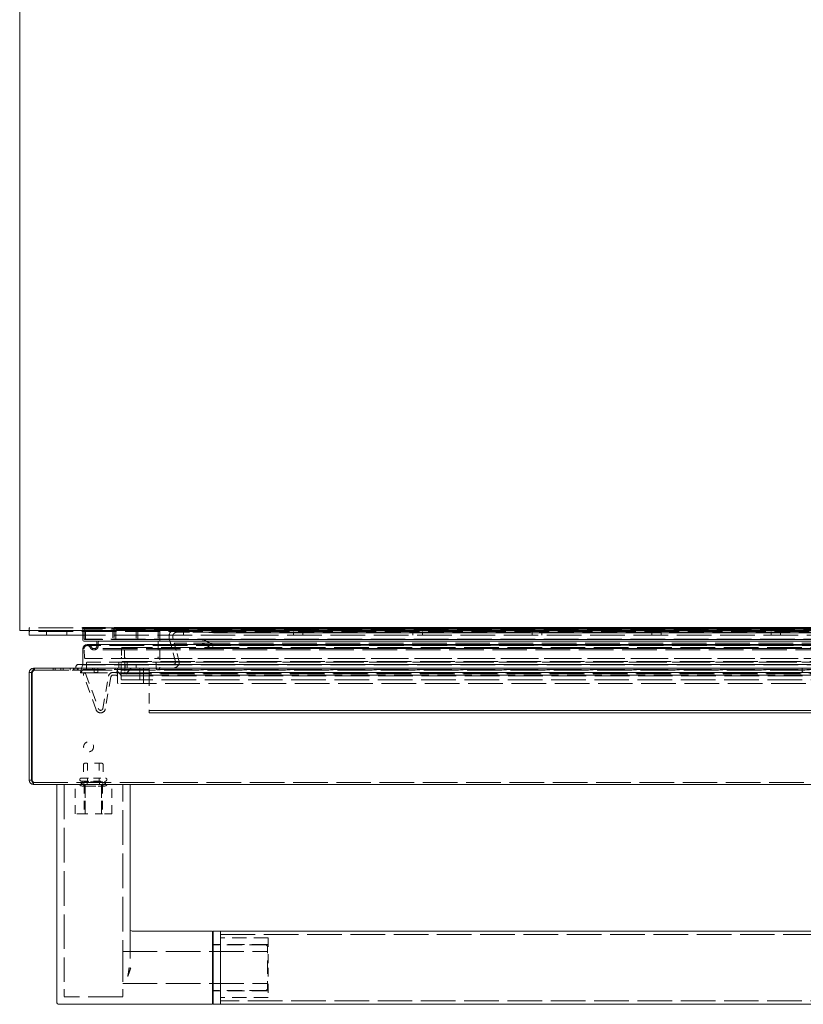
# Model space of a CAD drawing. Extents: x 5.1 to 61.7, y -5.9 to 61.5.
# Tile 13 of 23: x 5.1 to 15.8, y 34.6 to 48.1. Entities that reach past the tile are written whole.
import ezdxf

# ---------------------------------------------------------------- set-up
doc = ezdxf.new("R2010")
doc.units = 0
doc.header["$MEASUREMENT"] = 0
doc.linetypes.add('DASHED', pattern=[15, 12, -3])

msp = doc.modelspace()

# ---------------------------------------------------------------- linework, layer by layer
at = {"color": 7, "lineweight": 13}
for p, q in [((5.064, 39.712), (5.064, 61.492)), ((5.064, 39.712), (28.944, 39.712)), ((5.194, 39.651), (5.194, 39.712)), ((5.924, 39.651), (5.194, 39.651)), ((5.924, 39.583), (5.924, 39.712)), ((28.069, 39.568), (5.939, 39.568)), ((28.022, 39.524), (5.986, 39.524)), ((6.118, 39.524), (6.118, 39.553)), ((5.924, 39.25), (5.924, 39.462)), ((28.139, 39.25), (5.869, 39.25)), ((5.224, 39.14), (5.194, 39.14)), ((5.194, 37.67), (5.194, 39.14)), ((5.224, 37.67), (5.224, 39.14)), ((5.234, 37.67), (5.234, 39.14)), ((5.254, 39.2), (5.264, 39.2)), ((5.254, 39.2), (5.254, 39.192)), ((28.744, 39.2), (5.264, 39.2)), ((5.829, 39.2), (5.829, 39.21)), ((5.829, 39.2), (5.829, 39.21)), ((5.829, 39.2), (5.829, 39.21)), ((5.224, 37.67), (5.194, 37.67)), ((5.254, 37.61), (5.253, 37.61)), ((5.253, 37.61), (5.254, 37.61)), ((5.254, 37.61), (5.253, 37.61)), ((28.754, 37.61), (5.254, 37.61)), ((5.569, 34.999), (5.569, 37.61)), ((5.569, 37.61), (5.599, 37.61)), ((6.539, 37.61), (5.599, 37.61)), ((6.569, 37.61), (6.539, 37.61)), ((6.569, 37.61), (6.569, 35.237)), ((7.694, 35.61), (6.599, 35.61)), ((7.694, 35.11), (7.694, 35.61)), ((7.704, 35.61), (7.704, 35.11)), ((7.804, 35.61), (7.704, 35.61)), ((7.804, 34.61), (7.804, 35.61)), ((7.804, 35.61), (26.365, 35.61)), ((7.804, 35.11), (7.804, 35.61)), ((7.704, 35.423), (7.694, 35.423)), ((6.555, 35.09), (6.551, 35.063)), ((7.694, 34.61), (7.694, 35.11)), ((7.704, 35.11), (7.704, 34.61)), ((7.804, 34.61), (7.804, 35.11)), ((5.569, 34.64), (5.569, 34.999)), ((6.565, 35.067), (6.56, 35.05)), ((7.704, 34.798), (7.694, 34.798)), ((7.694, 34.61), (5.599, 34.61)), ((7.804, 34.61), (7.704, 34.61)), ((7.804, 34.61), (26.365, 34.61))]:
    msp.add_line(p, q, dxfattribs=at)
at = {"color": 7, "linetype": 'DASHED', "lineweight": 13, "ltscale": 0.000967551}
msp.add_line((5.194, 39.712), (5.194, 39.751), dxfattribs=at)
at = {"color": 7, "linetype": 'DASHED', "lineweight": 13, "ltscale": 0.03937}
for p, q in [((28.824, 39.751), (5.194, 39.751)), ((28.824, 39.703), (5.194, 39.703)), ((28.824, 39.699), (5.194, 39.699)), ((28.084, 39.754), (5.924, 39.754)), ((28.084, 39.754), (5.924, 39.754)), ((28.084, 39.742), (5.924, 39.742)), ((28.084, 39.742), (5.924, 39.742)), ((28.084, 39.651), (5.924, 39.651)), ((28.077, 39.749), (5.931, 39.749)), ((28.049, 39.734), (5.959, 39.734)), ((28.041, 39.719), (5.966, 39.719)), ((27.493, 39.752), (6.514, 39.752)), ((27.493, 39.752), (6.514, 39.752)), ((27.493, 39.732), (6.514, 39.732)), ((27.493, 39.732), (6.514, 39.732)), ((27.342, 39.745), (6.665, 39.745)), ((27.342, 39.745), (6.665, 39.745)), ((27.193, 39.752), (6.814, 39.752)), ((27.193, 39.752), (6.814, 39.752)), ((27.193, 39.732), (6.814, 39.732)), ((27.193, 39.732), (6.814, 39.732)), ((26.797, 39.74), (7.211, 39.74)), ((26.797, 39.69), (7.211, 39.69)), ((7.709, 39.68), (26.299, 39.68)), ((26.299, 39.68), (7.709, 39.68)), ((28.049, 39.588), (5.959, 39.588)), ((28.041, 39.594), (5.966, 39.594)), ((28.022, 39.524), (5.986, 39.524)), ((27.857, 39.568), (6.15, 39.568)), ((27.618, 39.588), (6.389, 39.588)), ((27.318, 39.588), (6.689, 39.588)), ((26.848, 39.588), (7.16, 39.588)), ((26.834, 39.538), (7.173, 39.538)), ((28.022, 39.507), (5.986, 39.507)), ((28.022, 39.507), (5.986, 39.507)), ((27.929, 39.465), (6.078, 39.465)), ((27.929, 39.465), (6.078, 39.465)), ((27.929, 39.448), (6.078, 39.448)), ((27.929, 39.448), (6.078, 39.448)), ((27.544, 39.481), (6.464, 39.481)), ((7.684, 39.469), (26.324, 39.469)), ((26.324, 39.469), (7.684, 39.469)), ((7.709, 39.512), (26.299, 39.512)), ((26.299, 39.512), (7.709, 39.512)), ((28.046, 39.331), (5.962, 39.331)), ((28.019, 39.281), (5.989, 39.281)), ((27.534, 39.29), (6.474, 39.29)), ((27.534, 39.29), (6.474, 39.29)), ((27.494, 39.331), (6.514, 39.331)), ((27.476, 39.281), (6.531, 39.281)), ((5.264, 39.17), (28.744, 39.17)), ((28.179, 39.2), (5.829, 39.2)), ((28.11, 39.136), (5.898, 39.136)), ((28.11, 39.136), (5.898, 39.136)), ((28.084, 39.243), (5.924, 39.243)), ((28.084, 39.243), (5.924, 39.243)), ((28.084, 39.181), (5.924, 39.181)), ((27.534, 39.123), (6.474, 39.123)), ((27.534, 39.123), (6.474, 39.123)), ((6.829, 39.14), (27.179, 39.14)), ((27.179, 39.14), (6.829, 39.14)), ((27.179, 39.14), (6.829, 39.14)), ((27.059, 39.175), (6.949, 39.175)), ((27.059, 39.175), (6.949, 39.175)), ((27.599, 38.99), (6.409, 38.99)), ((27.554, 39.093), (6.454, 39.093)), ((27.549, 39.04), (6.459, 39.04)), ((27.179, 39.105), (6.829, 39.105)), ((6.829, 38.623), (27.179, 38.623)), ((27.179, 38.623), (6.829, 38.623)), ((6.829, 38.588), (27.179, 38.588)), ((27.179, 38.588), (6.829, 38.588)), ((28.754, 37.64), (5.254, 37.64)), ((5.669, 37.61), (5.669, 35.015)), ((6.469, 35.015), (6.469, 37.61)), ((7.804, 35.563), (26.365, 35.563)), ((6.469, 35.329), (8.444, 35.329)), ((6.469, 34.892), (8.444, 34.892)), ((6.469, 34.71), (5.669, 34.71)), ((26.365, 34.657), (7.804, 34.657))]:
    msp.add_line(p, q, dxfattribs=at)
at = {"color": 7, "linetype": 'DASHED', "lineweight": 13, "ltscale": 0.001195}
for p, q in [((5.428, 39.699), (5.428, 39.651)), ((5.709, 39.699), (5.709, 39.651)), ((7.299, 39.699), (7.299, 39.651)), ((8.799, 39.699), (8.799, 39.651)), ((8.928, 39.699), (8.928, 39.651)), ((10.428, 39.699), (10.428, 39.651)), ((10.557, 39.699), (10.557, 39.651)), ((12.057, 39.699), (12.057, 39.651)), ((12.186, 39.699), (12.186, 39.651)), ((13.686, 39.699), (13.686, 39.651)), ((13.815, 39.699), (13.815, 39.651)), ((15.315, 39.699), (15.315, 39.651)), ((15.444, 39.699), (15.444, 39.651)), ((5.914, 37.658), (5.914, 37.61)), ((6.224, 37.658), (6.224, 37.61))]:
    msp.add_line(p, q, dxfattribs=at)
at = {"color": 7, "linetype": 'DASHED', "lineweight": 13, "ltscale": 0.000125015}
msp.add_line((5.924, 39.742), (5.92, 39.745), dxfattribs=at)
at = {"color": 7, "linetype": 'DASHED', "lineweight": 13, "ltscale": 0.000740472}
msp.add_line((5.924, 39.712), (5.924, 39.742), dxfattribs=at)
at = {"color": 7, "linetype": 'DASHED', "lineweight": 13, "ltscale": 0.000124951}
msp.add_line((5.927, 39.752), (5.931, 39.749), dxfattribs=at)
at = {"color": 7, "linetype": 'DASHED', "lineweight": 13, "ltscale": 0.0029}
for p, q in [((5.944, 39.603), (5.944, 39.719)), ((6.354, 39.719), (6.354, 39.603))]:
    msp.add_line(p, q, dxfattribs=at)
at = {"color": 7, "linetype": 'DASHED', "lineweight": 13, "ltscale": 0.002875}
for p, q in [((5.961, 39.599), (5.961, 39.714)), ((6.336, 39.714), (6.336, 39.599))]:
    msp.add_line(p, q, dxfattribs=at)
at = {"color": 7, "linetype": 'DASHED', "lineweight": 13, "ltscale": 0.002725}
for p, q in [((6.374, 39.603), (6.374, 39.712)), ((6.654, 39.712), (6.654, 39.603))]:
    msp.add_line(p, q, dxfattribs=at)
at = {"color": 7, "linetype": 'DASHED', "lineweight": 13, "ltscale": 0.00272}
for p, q in [((6.674, 39.603), (6.674, 39.712)), ((6.954, 39.712), (6.954, 39.603))]:
    msp.add_line(p, q, dxfattribs=at)
at = {"color": 7, "linetype": 'DASHED', "lineweight": 13, "ltscale": 0.013252}
msp.add_line((6.974, 39.73), (6.974, 39.2), dxfattribs=at)
at = {"color": 7, "linetype": 'DASHED', "lineweight": 13, "ltscale": 0.011199}
msp.add_line((7.659, 39.74), (7.211, 39.74), dxfattribs=at)
at = {"color": 7, "linetype": 'DASHED', "lineweight": 13, "ltscale": 0.009591}
msp.add_line((7.594, 39.69), (7.211, 39.69), dxfattribs=at)
at = {"color": 7, "linetype": 'DASHED', "lineweight": 13, "ltscale": 0.002868}
for p, q in [((7.709, 39.68), (7.594, 39.69)), ((7.709, 39.68), (7.594, 39.69)), ((7.594, 39.69), (7.709, 39.68))]:
    msp.add_line(p, q, dxfattribs=at)
at = {"color": 7, "linetype": 'DASHED', "lineweight": 13, "ltscale": 0.000250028}
for p, q in [((7.709, 39.69), (7.709, 39.68)), ((7.709, 39.69), (7.709, 39.68)), ((7.709, 39.68), (7.709, 39.69)), ((5.886, 37.683), (5.886, 37.673)), ((6.251, 37.683), (6.251, 37.673))]:
    msp.add_line(p, q, dxfattribs=at)
at = {"color": 7, "linetype": 'DASHED', "lineweight": 13, "ltscale": 0.000475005}
msp.add_line((6.118, 39.505), (6.118, 39.524), dxfattribs=at)
at = {"color": 7, "linetype": 'DASHED', "lineweight": 13, "ltscale": 0.0012}
msp.add_line((6.135, 39.505), (6.135, 39.553), dxfattribs=at)
at = {"color": 7, "linetype": 'DASHED', "lineweight": 13, "ltscale": 0.005175}
msp.add_line((6.954, 39.553), (6.954, 39.346), dxfattribs=at)
at = {"color": 7, "linetype": 'DASHED', "lineweight": 13, "ltscale": 0.008121}
for p, q in [((7.189, 39.288), (7.105, 39.602)), ((7.189, 39.288), (7.105, 39.602)), ((7.105, 39.602), (7.189, 39.288))]:
    msp.add_line(p, q, dxfattribs=at)
at = {"color": 7, "linetype": 'DASHED', "lineweight": 13, "ltscale": 0.00068512}
for p, q in [((7.153, 39.615), (7.16, 39.588)), ((7.153, 39.615), (7.16, 39.588)), ((7.16, 39.588), (7.153, 39.615))]:
    msp.add_line(p, q, dxfattribs=at)
at = {"color": 7, "linetype": 'DASHED', "lineweight": 13, "ltscale": 0.009693}
msp.add_line((7.16, 39.588), (7.548, 39.588), dxfattribs=at)
at = {"color": 7, "linetype": 'DASHED', "lineweight": 13, "ltscale": 0.006142}
for p, q in [((7.173, 39.538), (7.237, 39.301)), ((7.173, 39.538), (7.237, 39.301)), ((7.237, 39.301), (7.173, 39.538))]:
    msp.add_line(p, q, dxfattribs=at)
at = {"color": 7, "linetype": 'DASHED', "lineweight": 13, "ltscale": 0.009358}
msp.add_line((7.548, 39.538), (7.173, 39.538), dxfattribs=at)
at = {"color": 7, "linetype": 'DASHED', "lineweight": 13, "ltscale": 0.003062}
for p, q in [((7.684, 39.469), (7.578, 39.53)), ((7.684, 39.469), (7.578, 39.53)), ((7.578, 39.53), (7.684, 39.469)), ((7.603, 39.573), (7.709, 39.512)), ((7.603, 39.573), (7.709, 39.512)), ((7.709, 39.512), (7.603, 39.573))]:
    msp.add_line(p, q, dxfattribs=at)
at = {"color": 7, "linetype": 'DASHED', "lineweight": 13, "ltscale": 5.85313e-05}
msp.add_line((5.941, 39.459), (5.941, 39.462), dxfattribs=at)
at = {"color": 7, "linetype": 'DASHED', "lineweight": 13, "ltscale": 0.002865}
msp.add_line((5.947, 39.345), (5.941, 39.459), dxfattribs=at)
at = {"color": 7, "linetype": 'DASHED', "lineweight": 13, "ltscale": 0.003}
for p, q in [((6.454, 39.471), (6.454, 39.351)), ((6.494, 39.351), (6.494, 39.471))]:
    msp.add_line(p, q, dxfattribs=at)
at = {"color": 7, "linetype": 'DASHED', "lineweight": 13, "ltscale": 0.00125}
for p, q in [((7.709, 39.512), (7.684, 39.469)), ((7.709, 39.512), (7.684, 39.469)), ((7.684, 39.469), (7.709, 39.512)), ((6.504, 39.25), (6.504, 39.2)), ((6.504, 39.25), (6.504, 39.2)), ((6.504, 39.2), (6.504, 39.25)), ((6.654, 39.2), (6.654, 39.25)), ((6.654, 39.2), (6.654, 39.25)), ((6.654, 39.25), (6.654, 39.2)), ((6.131, 39.14), (6.081, 39.14))]:
    msp.add_line(p, q, dxfattribs=at)
at = {"color": 7, "linetype": 'DASHED', "lineweight": 13, "ltscale": 0.015875}
msp.add_line((5.869, 39.25), (6.504, 39.25), dxfattribs=at)
at = {"color": 7, "linetype": 'DASHED', "lineweight": 13, "ltscale": 0.000185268}
msp.add_line((5.924, 39.243), (5.924, 39.25), dxfattribs=at)
at = {"color": 7, "linetype": 'DASHED', "lineweight": 13, "ltscale": 0.002125}
msp.add_line((5.974, 39.266), (5.974, 39.181), dxfattribs=at)
at = {"color": 7, "linetype": 'DASHED', "lineweight": 13, "ltscale": 0.002015}
for p, q in [((6.416, 39.2), (6.416, 39.281)), ((6.531, 39.281), (6.531, 39.2))]:
    msp.add_line(p, q, dxfattribs=at)
at = {"color": 7, "linetype": 'DASHED', "lineweight": 13, "ltscale": 0.00285}
for p, q in [((6.447, 39.15), (6.447, 39.264)), ((6.5, 39.264), (6.5, 39.15))]:
    msp.add_line(p, q, dxfattribs=at)
at = {"color": 7, "linetype": 'DASHED', "lineweight": 13, "ltscale": 0.00165}
for p, q in [((6.924, 39.2), (6.924, 39.266)), ((5.917, 37.59), (5.983, 37.59)), ((6.155, 37.59), (6.221, 37.59))]:
    msp.add_line(p, q, dxfattribs=at)
at = {"color": 7, "linetype": 'DASHED', "lineweight": 13, "ltscale": 0.0007475}
for p, q in [((5.224, 39.14), (5.194, 39.14)), ((5.224, 39.14), (5.194, 39.14)), ((5.224, 39.14), (5.194, 39.14)), ((5.194, 37.67), (5.224, 37.67)), ((5.224, 37.67), (5.194, 37.67)), ((5.194, 37.67), (5.224, 37.67)), ((5.254, 37.64), (5.254, 37.61)), ((5.254, 37.64), (5.254, 37.61)), ((5.254, 37.64), (5.254, 37.61)), ((5.254, 37.64), (5.254, 37.61)), ((5.904, 37.64), (5.904, 37.61)), ((5.904, 37.64), (5.904, 37.61)), ((5.986, 37.64), (5.986, 37.61)), ((5.986, 37.64), (5.986, 37.61)), ((5.986, 37.64), (5.986, 37.61)), ((5.986, 37.64), (5.986, 37.61)), ((6.151, 37.64), (6.151, 37.61)), ((6.151, 37.64), (6.151, 37.61)), ((6.151, 37.64), (6.151, 37.61)), ((6.151, 37.64), (6.151, 37.61)), ((6.233, 37.64), (6.233, 37.61)), ((6.233, 37.64), (6.233, 37.61))]:
    msp.add_line(p, q, dxfattribs=at)
at = {"color": 7, "linetype": 'DASHED', "lineweight": 13, "ltscale": 0.00074744}
for p, q in [((5.254, 39.2), (5.254, 39.17)), ((5.254, 39.2), (5.254, 39.17)), ((5.254, 39.2), (5.254, 39.17)), ((5.264, 39.17), (5.264, 39.2)), ((5.264, 39.17), (5.264, 39.2)), ((5.264, 39.17), (5.264, 39.2)), ((5.264, 39.17), (5.264, 39.2)), ((5.519, 39.2), (5.519, 39.17)), ((5.55, 39.2), (5.55, 39.17)), ((5.624, 39.2), (5.624, 39.17)), ((5.655, 39.2), (5.655, 39.17)), ((5.754, 39.17), (5.754, 39.2)), ((5.754, 39.17), (5.754, 39.2)), ((5.8, 39.17), (5.8, 39.2)), ((5.8, 39.17), (5.8, 39.2)), ((5.815, 39.17), (5.815, 39.2)), ((5.815, 39.17), (5.815, 39.2)), ((5.849, 39.2), (5.849, 39.17)), ((5.849, 39.2), (5.849, 39.17)), ((5.861, 39.17), (5.861, 39.2)), ((5.861, 39.17), (5.861, 39.2)), ((5.974, 39.17), (5.974, 39.2)), ((6.056, 39.17), (6.056, 39.2)), ((6.056, 39.17), (6.056, 39.2))]:
    msp.add_line(p, q, dxfattribs=at)
at = {"color": 7, "linetype": 'DASHED', "lineweight": 13, "ltscale": 0.000546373}
msp.add_line((5.254, 39.192), (5.254, 39.17), dxfattribs=at)
at = {"color": 7, "linetype": 'DASHED', "lineweight": 13, "ltscale": 0.013671}
msp.add_line((5.254, 39.17), (5.8, 39.17), dxfattribs=at)
at = {"color": 7, "linetype": 'DASHED', "lineweight": 13, "ltscale": 0.013421}
msp.add_line((5.264, 39.2), (5.8, 39.2), dxfattribs=at)
at = {"color": 7, "linetype": 'DASHED', "lineweight": 13, "ltscale": 0.004331}
for p, q in [((5.8, 39.2), (5.974, 39.2)), ((5.8, 39.17), (5.974, 39.17))]:
    msp.add_line(p, q, dxfattribs=at)
at = {"color": 7, "linetype": 'DASHED', "lineweight": 13, "ltscale": 0.01425}
msp.add_line((6.399, 39.2), (5.829, 39.2), dxfattribs=at)
at = {"color": 7, "linetype": 'DASHED', "lineweight": 13, "ltscale": 0.002629}
msp.add_line((5.893, 39.142), (5.924, 39.243), dxfattribs=at)
at = {"color": 7, "linetype": 'DASHED', "lineweight": 13, "ltscale": 0.001186}
msp.add_line((5.924, 39.181), (5.902, 39.138), dxfattribs=at)
at = {"color": 7, "linetype": 'DASHED', "lineweight": 13, "ltscale": 0.000124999}
msp.add_line((5.954, 39.138), (5.959, 39.14), dxfattribs=at)
at = {"color": 7, "linetype": 'DASHED', "lineweight": 13, "ltscale": 0.013235}
msp.add_line((5.959, 39.14), (6.14, 38.643), dxfattribs=at)
at = {"color": 7, "linetype": 'DASHED', "lineweight": 13, "ltscale": 0.0015}
for p, q in [((6.081, 39.14), (6.081, 39.2)), ((6.131, 39.2), (6.131, 39.14)), ((6.829, 39.2), (6.829, 39.14))]:
    msp.add_line(p, q, dxfattribs=at)
at = {"color": 7, "linetype": 'DASHED', "lineweight": 13, "ltscale": 0.000975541}
msp.add_line((6.335, 39.14), (6.374, 39.14), dxfattribs=at)
at = {"color": 7, "linetype": 'DASHED', "lineweight": 13, "ltscale": 0.003269}
for p, q in [((6.454, 39.093), (6.368, 39.192)), ((6.579, 39.192), (6.494, 39.093))]:
    msp.add_line(p, q, dxfattribs=at)
at = {"color": 7, "linetype": 'DASHED', "lineweight": 13, "ltscale": 0.005}
for p, q in [((6.399, 39), (6.399, 39.2)), ((6.399, 39), (6.399, 39.2)), ((6.399, 39.2), (6.399, 39))]:
    msp.add_line(p, q, dxfattribs=at)
at = {"color": 7, "linetype": 'DASHED', "lineweight": 13, "ltscale": 0.0035}
for p, q in [((6.449, 39.19), (6.449, 39.05)), ((6.449, 39.19), (6.449, 39.05)), ((6.449, 39.05), (6.449, 39.19)), ((6.704, 39.05), (6.704, 39.19)), ((6.704, 39.05), (6.704, 39.19)), ((6.704, 39.19), (6.704, 39.05))]:
    msp.add_line(p, q, dxfattribs=at)
at = {"color": 7, "linetype": 'DASHED', "lineweight": 13, "ltscale": 0.00475}
for p, q in [((6.754, 39.19), (6.754, 39)), ((6.754, 39.19), (6.754, 39)), ((6.754, 39), (6.754, 39.19))]:
    msp.add_line(p, q, dxfattribs=at)
at = {"color": 7, "linetype": 'DASHED', "lineweight": 13, "ltscale": 0.00062501}
msp.add_line((6.829, 39.165), (6.829, 39.14), dxfattribs=at)
at = {"color": 7, "linetype": 'DASHED', "lineweight": 13, "ltscale": 4.27126e-05}
msp.add_line((6.829, 39.14), (6.829, 39.138), dxfattribs=at)
at = {"color": 7, "linetype": 'DASHED', "lineweight": 13, "ltscale": 0.000961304}
msp.add_line((6.829, 39.1), (6.829, 39.138), dxfattribs=at)
at = {"color": 7, "linetype": 'DASHED', "lineweight": 13, "ltscale": 0.00105}
msp.add_line((15.739, 39.158), (15.739, 39.2), dxfattribs=at)
at = {"color": 7, "linetype": 'DASHED', "lineweight": 13, "ltscale": 0.012485}
msp.add_line((6.107, 38.631), (5.936, 39.1), dxfattribs=at)
at = {"color": 7, "linetype": 'DASHED', "lineweight": 13, "ltscale": 0.011242}
msp.add_line((6.198, 38.648), (6.276, 39.091), dxfattribs=at)
at = {"color": 7, "linetype": 'DASHED', "lineweight": 13, "ltscale": 0.011137}
msp.add_line((6.309, 39.08), (6.232, 38.642), dxfattribs=at)
at = {"color": 7, "linetype": 'DASHED', "lineweight": 13, "ltscale": 0.000870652}
msp.add_line((6.374, 39.105), (6.339, 39.105), dxfattribs=at)
at = {"color": 7, "linetype": 'DASHED', "lineweight": 13, "ltscale": 0.008375}
msp.add_line((6.744, 38.99), (6.409, 38.99), dxfattribs=at)
at = {"color": 7, "linetype": 'DASHED', "lineweight": 13, "ltscale": 0.005875}
for p, q in [((6.459, 39.04), (6.694, 39.04)), ((6.186, 37.9), (5.951, 37.9))]:
    msp.add_line(p, q, dxfattribs=at)
at = {"color": 7, "linetype": 'DASHED', "lineweight": 13, "ltscale": 0.011732}
msp.add_line((6.829, 39.1), (6.829, 38.631), dxfattribs=at)
at = {"color": 7, "linetype": 'DASHED', "lineweight": 13, "ltscale": 0.001069}
msp.add_line((6.829, 38.588), (6.829, 38.631), dxfattribs=at)
at = {"color": 7, "linetype": 'DASHED', "lineweight": 13, "ltscale": 0.00468}
for p, q in [((5.936, 37.885), (5.936, 37.698)), ((6.201, 37.885), (6.201, 37.698))]:
    msp.add_line(p, q, dxfattribs=at)
at = {"color": 7, "linetype": 'DASHED', "lineweight": 13, "ltscale": 0.006375}
for p, q in [((5.991, 37.9), (5.991, 37.645)), ((6.146, 37.9), (6.146, 37.645))]:
    msp.add_line(p, q, dxfattribs=at)
at = {"color": 7, "linetype": 'DASHED', "lineweight": 13, "ltscale": 0.004188}
for p, q in [((5.901, 37.698), (6.069, 37.698)), ((5.901, 37.658), (6.069, 37.658))]:
    msp.add_line(p, q, dxfattribs=at)
at = {"color": 7, "linetype": 'DASHED', "lineweight": 13, "ltscale": 0.000875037}
for p, q in [((5.937, 37.6), (5.937, 37.635)), ((6.2, 37.6), (6.2, 37.635))]:
    msp.add_line(p, q, dxfattribs=at)
at = {"color": 7, "linetype": 'DASHED', "lineweight": 13, "ltscale": 0.001516}
for p, q in [((6.008, 37.645), (5.947, 37.645)), ((6.19, 37.645), (6.129, 37.645))]:
    msp.add_line(p, q, dxfattribs=at)
at = {"color": 7, "linetype": 'DASHED', "lineweight": 13, "ltscale": 0.003031}
msp.add_line((6.129, 37.645), (6.008, 37.645), dxfattribs=at)
at = {"color": 7, "linetype": 'DASHED', "lineweight": 13, "ltscale": 0.004187}
for p, q in [((6.069, 37.698), (6.236, 37.698)), ((6.069, 37.658), (6.236, 37.658))]:
    msp.add_line(p, q, dxfattribs=at)
at = {"color": 7, "linetype": 'DASHED', "lineweight": 13, "ltscale": 0.01}
for p, q in [((5.819, 37.21), (5.819, 37.61)), ((5.819, 37.21), (5.819, 37.61)), ((5.944, 37.61), (5.944, 37.21)), ((5.959, 37.61), (5.959, 37.21)), ((5.959, 37.21), (5.959, 37.61)), ((6.179, 37.61), (6.179, 37.21)), ((6.179, 37.21), (6.179, 37.61)), ((6.194, 37.61), (6.194, 37.21)), ((6.319, 37.21), (6.319, 37.61)), ((6.319, 37.21), (6.319, 37.61))]:
    msp.add_line(p, q, dxfattribs=at)
at = {"color": 7, "linetype": 'DASHED', "lineweight": 13, "ltscale": 0.009125}
msp.add_line((5.886, 37.61), (6.251, 37.61), dxfattribs=at)
at = {"color": 7, "linetype": 'DASHED', "lineweight": 13, "ltscale": 0.000145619}
for p, q in [((5.886, 37.61), (5.886, 37.604)), ((6.251, 37.61), (6.251, 37.604))]:
    msp.add_line(p, q, dxfattribs=at)
at = {"color": 7, "linetype": 'DASHED', "lineweight": 13, "ltscale": 7.10975e-05}
for p, q in [((5.914, 37.59), (5.917, 37.59)), ((6.221, 37.59), (6.224, 37.59))]:
    msp.add_line(p, q, dxfattribs=at)
at = {"color": 7, "linetype": 'DASHED', "lineweight": 13, "ltscale": 0.000501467}
for p, q in [((5.983, 37.59), (6.003, 37.59)), ((6.135, 37.59), (6.155, 37.59))]:
    msp.add_line(p, q, dxfattribs=at)
at = {"color": 7, "linetype": 'DASHED', "lineweight": 13, "ltscale": 0.0033}
msp.add_line((6.003, 37.59), (6.135, 37.59), dxfattribs=at)
at = {"color": 7, "linetype": 'DASHED', "lineweight": 13, "ltscale": 0.003125}
for p, q in [((5.944, 37.21), (5.819, 37.21)), ((6.319, 37.21), (6.194, 37.21))]:
    msp.add_line(p, q, dxfattribs=at)
at = {"color": 7, "linetype": 'DASHED', "lineweight": 13, "ltscale": 0.00625}
msp.add_line((6.194, 37.21), (5.944, 37.21), dxfattribs=at)
at = {"color": 7, "linetype": 'DASHED', "lineweight": 13, "ltscale": 0.01625}
for p, q in [((8.454, 35.516), (7.804, 35.516)), ((8.454, 34.704), (7.804, 34.704))]:
    msp.add_line(p, q, dxfattribs=at)
at = {"color": 7, "linetype": 'DASHED', "lineweight": 13, "ltscale": 0.010156}
for p, q in [((8.454, 35.516), (8.454, 35.11)), ((8.454, 35.11), (8.454, 34.704))]:
    msp.add_line(p, q, dxfattribs=at)
at = {"color": 7, "linetype": 'DASHED', "lineweight": 13, "ltscale": 0.01875}
for p, q in [((8.454, 35.428), (7.704, 35.428)), ((8.454, 34.793), (7.704, 34.793))]:
    msp.add_line(p, q, dxfattribs=at)
at = {"color": 7, "linetype": 'DASHED', "lineweight": 13, "ltscale": 0.01775}
for p, q in [((8.414, 35.423), (7.704, 35.423)), ((8.414, 34.798), (7.704, 34.798))]:
    msp.add_line(p, q, dxfattribs=at)
at = {"color": 7, "linetype": 'DASHED', "lineweight": 13, "ltscale": 0.007063}
for p, q in [((8.444, 35.11), (8.444, 35.393)), ((8.444, 34.828), (8.444, 35.11))]:
    msp.add_line(p, q, dxfattribs=at)
at = {"color": 7, "linetype": 'DASHED', "lineweight": 13, "ltscale": 0.007628}
for p, q in [((5.669, 35.015), (5.669, 34.71)), ((6.469, 35.015), (6.469, 34.71))]:
    msp.add_line(p, q, dxfattribs=at)
at = {"color": 7, "linetype": 'DASHED', "lineweight": 13, "ltscale": 0.00035775}
msp.add_line((6.551, 35.026), (6.556, 35.039), dxfattribs=at)
at = {"color": 7, "linetype": 'DASHED', "lineweight": 13, "ltscale": 0.0002926}
msp.add_line((6.556, 35.039), (6.56, 35.05), dxfattribs=at)
at = {"color": 7, "linetype": 'DASHED', "lineweight": 13, "ltscale": 0.03937}
for points in [[(5.264, 39.2), (5.261, 39.2), (5.258, 39.198), (5.256, 39.195), (5.251, 39.188), (5.249, 39.183), (5.244, 39.171), (5.24, 39.161), (5.234, 39.14)], [(5.264, 39.17), (5.261, 39.17), (5.258, 39.169), (5.252, 39.165), (5.245, 39.158), (5.241, 39.152), (5.234, 39.14)], [(5.234, 39.14), (5.241, 39.152), (5.246, 39.158), (5.252, 39.165), (5.258, 39.169), (5.261, 39.17), (5.264, 39.17)], [(5.234, 39.14), (5.241, 39.152), (5.246, 39.158), (5.252, 39.165), (5.258, 39.169), (5.261, 39.17), (5.264, 39.17)], [(5.264, 39.17), (5.261, 39.17), (5.258, 39.169), (5.252, 39.165), (5.245, 39.158), (5.241, 39.152), (5.234, 39.14)], [(5.243, 39.168), (5.248, 39.182), (5.251, 39.188), (5.256, 39.195), (5.259, 39.198), (5.262, 39.2), (5.264, 39.2)], [(5.264, 39.2), (5.26, 39.199), (5.257, 39.197), (5.254, 39.192), (5.251, 39.189), (5.247, 39.18), (5.243, 39.168)], [(5.254, 37.64), (5.251, 37.641), (5.248, 37.643), (5.246, 37.646), (5.241, 37.653), (5.239, 37.658), (5.234, 37.67)], [(5.234, 37.67), (5.239, 37.658), (5.242, 37.653), (5.246, 37.646), (5.248, 37.643), (5.251, 37.641), (5.254, 37.64)], [(5.234, 37.67), (5.239, 37.647), (5.241, 37.636), (5.246, 37.621), (5.248, 37.615), (5.25, 37.613), (5.252, 37.611), (5.253, 37.61)], [(5.254, 37.64), (5.251, 37.641), (5.248, 37.643), (5.246, 37.646), (5.241, 37.653), (5.239, 37.658), (5.234, 37.67)], [(5.234, 37.67), (5.239, 37.658), (5.242, 37.653), (5.246, 37.646), (5.248, 37.643), (5.251, 37.641), (5.254, 37.64)], [(5.253, 37.61), (5.252, 37.611), (5.25, 37.613), (5.248, 37.616), (5.244, 37.626), (5.239, 37.644)], [(5.253, 37.61), (5.252, 37.611), (5.25, 37.613), (5.248, 37.616), (5.244, 37.626), (5.239, 37.644)]]:
    msp.add_lwpolyline(points, dxfattribs=at)
at = {"color": 7, "lineweight": 13}
for points in [[(5.234, 39.14), (5.241, 39.164), (5.245, 39.175), (5.25, 39.185), (5.252, 39.189), (5.256, 39.195), (5.258, 39.198), (5.261, 39.2), (5.264, 39.2)], [(5.234, 37.67), (5.239, 37.647), (5.241, 37.636), (5.246, 37.621), (5.249, 37.613), (5.251, 37.611), (5.253, 37.61), (5.254, 37.61)]]:
    msp.add_lwpolyline(points, dxfattribs=at)
at = {"color": 7, "linetype": 'DASHED', "lineweight": 13, "ltscale": 0.004533}
msp.add_circle((6.004, 38.125), 0.068, dxfattribs=at)
at = {"color": 7, "linetype": 'DASHED', "lineweight": 13, "ltscale": 0.03937}
for centre, radius, start, end in [((5.924, 39.749), 0.005, 45, 225), ((5.959, 39.719), 0.015, 90, 180), ((5.966, 39.714), 0.005, 90, 180), ((6.331, 39.714), 0.005, 360, 90), ((6.339, 39.719), 0.015, 0, 90), ((6.389, 39.712), 0.015, 94.5871, 180), ((6.514, 38.154), 1.578, 85.4129, 94.5871), ((6.514, 38.154), 1.598, 84.5594, 93.5114), ((6.639, 39.712), 0.015, 360, 85.4129), ((6.814, 38.217), 1.535, 84.5342, 95.5512), ((6.689, 39.712), 0.015, 94.7802, 180), ((6.814, 38.217), 1.515, 85.2198, 94.7802), ((6.939, 39.712), 0.015, 360, 85.2198), ((6.959, 39.73), 0.015, 360, 84.5342), ((7.211, 39.63), 0.11, 90, 195), ((7.211, 39.63), 0.11, 90.0005, 194.9996), ((7.211, 39.63), 0.11, 90.0003, 194.9999), ((7.211, 39.63), 0.06, 90, 195), ((7.211, 39.63), 0.06, 90.0007, 194.9996), ((7.211, 39.63), 0.06, 90.0007, 194.9993), ((7.659, 39.69), 0.05, 360, 90), ((7.659, 39.69), 0.05, 359.9999, 89.9993), ((7.659, 39.69), 0.05, 359.9998, 89.9994), ((5.959, 39.603), 0.015, 180, 270), ((5.966, 39.599), 0.005, 180, 270), ((5.986, 39.462), 0.062, 24.9337, 90), ((6.15, 39.553), 0.015, 90, 180), ((6.331, 39.599), 0.005, 270, 360), ((6.339, 39.603), 0.015, 270, 360), ((6.389, 39.603), 0.015, 180, 270), ((6.639, 39.603), 0.015, 270, 360), ((6.689, 39.603), 0.015, 180, 270), ((6.939, 39.603), 0.015, 270, 360), ((6.939, 39.553), 0.015, 360, 90), ((7.548, 39.478), 0.11, 60, 90), ((7.548, 39.478), 0.11, 59.9998, 90.0003), ((7.548, 39.478), 0.11, 59.9997, 90.0003), ((7.548, 39.478), 0.06, 60, 90), ((7.548, 39.478), 0.06, 59.9997, 90.0003), ((7.548, 39.478), 0.06, 59.9998, 90.0003), ((5.986, 39.462), 0.045, 24.9337, 180), ((6.078, 39.505), 0.057, 204.9337, 0), ((6.078, 39.505), 0.04, 204.9337, 0), ((6.464, 39.471), 0.01, 90, 180), ((6.484, 39.471), 0.01, 0, 90), ((5.869, 39.21), 0.04, 90.0015, 179.9985), ((5.962, 39.346), 0.015, 182.981, 270), ((5.989, 39.266), 0.015, 90, 180), ((6.434, 39.351), 0.02, 270, 360), ((6.474, 39.264), 0.0265, 0, 180), ((6.514, 39.351), 0.02, 180, 270), ((6.909, 39.266), 0.015, 360, 90), ((6.939, 39.346), 0.015, 270, 360), ((7.16, 39.28), 0.08, 270, 15), ((7.16, 39.28), 0.08, 270.0013, 14.9987), ((7.16, 39.28), 0.08, 270.0008, 14.9996), ((7.16, 39.28), 0.03, 270, 15), ((7.16, 39.28), 0.03, 270.0006, 15.0001), ((7.16, 39.28), 0.03, 270, 15.0001), ((5.254, 39.14), 0.03, 90, 110.9113), ((5.898, 39.141), 0.005, 162.9771, 332.9921), ((5.964, 39.11), 0.03, 110, 200), ((6.335, 39.08), 0.06, 90, 170), ((6.372, 39.195), 0.005, 90, 220.986), ((6.374, 39.165), 0.025, 270, 360), ((6.389, 39.19), 0.01, 0, 90), ((6.474, 39.15), 0.0265, 180, 360), ((6.459, 39.19), 0.01, 90, 180), ((6.459, 39.19), 0.01, 90.0015, 179.9985), ((6.459, 39.19), 0.01, 90.003, 180.0044), ((6.576, 39.195), 0.005, 319.014, 90), ((6.694, 39.19), 0.01, 360, 90), ((6.694, 39.19), 0.01, 359.9956, 89.997), ((6.694, 39.19), 0.01, 0.0015, 89.9985), ((6.764, 39.19), 0.01, 90, 180), ((6.764, 39.19), 0.01, 90.0015, 179.9985), ((6.764, 39.19), 0.01, 90.003, 180.0044), ((6.949, 39.2), 0.025, 180, 360), ((15.754, 39.158), 0.015, 180, 270), ((6.339, 39.075), 0.03, 90, 170), ((6.374, 39.08), 0.025, 0, 90), ((6.409, 39), 0.01, 180, 270), ((6.409, 39), 0.01, 180.0015, 269.9985), ((6.409, 39), 0.01, 179.9956, 269.997), ((6.459, 39.05), 0.01, 180, 270), ((6.459, 39.05), 0.01, 179.9956, 269.997), ((6.459, 39.05), 0.01, 180.0015, 269.9985), ((6.694, 39.05), 0.01, 270, 360), ((6.694, 39.05), 0.01, 270.0015, 359.9985), ((6.694, 39.05), 0.01, 270.003, 0.0044), ((6.744, 39), 0.01, 270, 360), ((6.744, 39), 0.01, 270.003, 0.0044), ((6.744, 39), 0.01, 270.0015, 359.9985), ((6.168, 38.653), 0.065, 200, 350), ((6.168, 38.653), 0.03, 200, 350), ((5.951, 37.885), 0.015, 90, 180), ((6.186, 37.885), 0.015, 0, 90), ((5.254, 37.67), 0.03, 241.7778, 270), ((5.901, 37.683), 0.015, 90, 180), ((5.901, 37.673), 0.015, 180, 270), ((5.947, 37.635), 0.01, 90, 180), ((6.19, 37.635), 0.01, 360, 90), ((6.236, 37.683), 0.015, 360, 90), ((6.236, 37.673), 0.015, 270, 360), ((5.896, 37.604), 0.01, 180, 246.4218), ((5.916, 37.65), 0.06, 246.4218, 267.7048), ((5.927, 37.6), 0.01, 270, 0), ((6.21, 37.6), 0.01, 180, 270), ((6.221, 37.65), 0.06, 272.2952, 293.5782), ((6.241, 37.604), 0.01, 293.5782, 360), ((8.414, 35.393), 0.03, 0, 90), ((4.182, 35.445), 2.399, 350.8238, 352.032), ((5.433, 35.438), 1.192, 340.9844, 343.932), ((0.894, 35.981), 5.731, 350.0542, 350.7753), ((3.023, 36.286), 3.746, 339.7828, 340.3375), ((8.414, 34.828), 0.03, 270, 0)]:
    msp.add_arc(centre, radius, start, end, dxfattribs=at)
at = {"color": 7, "lineweight": 13}
for centre, radius, start, end in [((5.939, 39.583), 0.015, 180, 270), ((5.986, 39.462), 0.062, 90, 180), ((6.103, 39.553), 0.015, 0, 90), ((5.869, 39.21), 0.04, 90, 180), ((5.869, 39.21), 0.04, 90.0009, 179.9992), ((5.254, 39.14), 0.0599, 90, 180), ((5.254, 39.14), 0.03, 110.9113, 180), ((5.99, 38.905), 0.792, 160.6182, 162.7539), ((5.99, 38.905), 0.792, 160.6182, 162.7539), ((5.254, 37.67), 0.0599, 180, 270), ((5.254, 37.67), 0.03, 180, 241.7778), ((6.383, 37.909), 1.174, 191.726, 193.0464), ((6.383, 37.909), 1.174, 191.726, 193.0464), ((6.599, 35.64), 0.03, 180, 270), ((0.893, 35.981), 5.731, 350.0542, 350.7753), ((4.005, 35.93), 2.702, 339.6702, 340.9909), ((5.599, 34.64), 0.03, 180, 270)]:
    msp.add_arc(centre, radius, start, end, dxfattribs=at)

doc.saveas('drawing.dxf')
